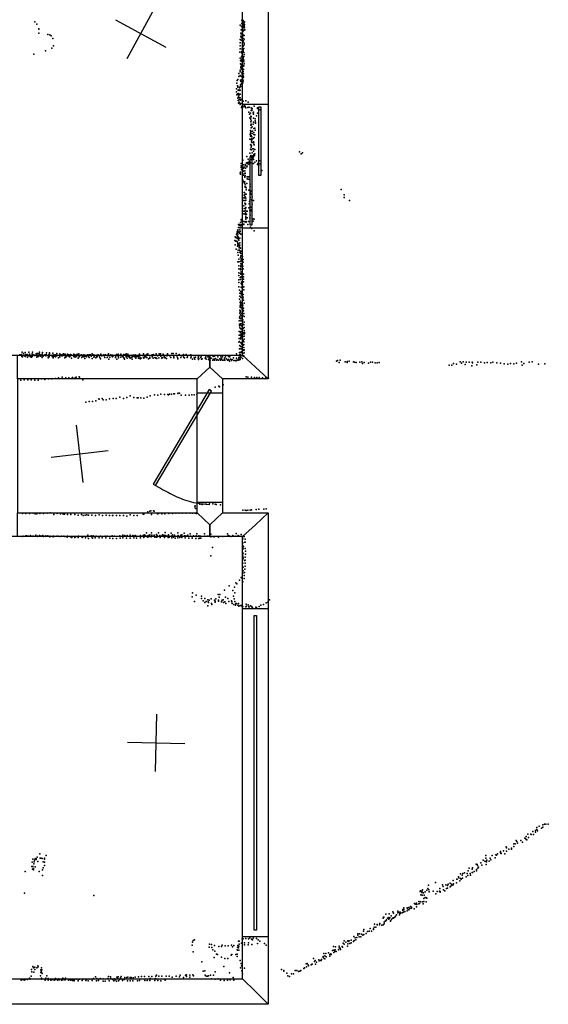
# Model space of a CAD drawing. Header units: millimetres. Extents: x 3313 to 29838, y -22117 to 770.
# Tile 5 of 28: x 12881 to 16562, y -22117 to -15258. Entities that reach past the tile are written whole.
import ezdxf

# ---------------------------------------------------------------- set-up
doc = ezdxf.new("R2010")
doc.units = ezdxf.units.MM
for name, color, linetype in [('DOORS', 7, 'Continuous'), ('P', 9, 'Continuous'), ('PANOS', 10, 'Continuous'), ('ROOMS', 1, 'Continuous'), ('WALLS', 3, 'Continuous'), ('WINDOWS', 6, 'Continuous')]:
    doc.layers.add(name, color=color, linetype=linetype)

# ---------------------------------------------------------------- blocks, each defined once
blk = doc.blocks.new('5-Sliding_58')
for points in [[(-457.2, 37.4), (72.8, 37.4), (72.8, 24.7), (-457.2, 24.7), (-457.2, 37.4)], [(457.2, -36.9), (-73, -36.9), (-73, -24.2), (457.2, -24.2), (457.2, -36.9)]]:
    blk.add_lwpolyline(points)
blk = doc.blocks.new('1-Standard_3D')
for points in [[(-403.982, 5.64828), (253.382, 394.931), (263.573, 377.722), (-393.791, -11.5606), (-403.982, 5.64828)], [(263.573, 377.722), (275.367, 357.142), (283.15, 343.495), (290.844, 329.879), (298.429, 316.269), (305.882, 302.642), (313.184, 288.973), (320.313, 275.239), (327.249, 261.416), (333.971, 247.479), (340.456, 233.405), (346.686, 219.17), (352.638, 204.75), (358.291, 190.121), (363.626, 175.258), (368.62, 160.139), (373.253, 144.738), (377.503, 129.032), (381.351, 112.998), (384.774, 96.6102), (387.752, 79.8457), (390.265, 62.6802), (392.29, 45.0899), (393.807, 27.0508), (395.085, -0.90191)]]:
    blk.add_lwpolyline(points)
blk = doc.blocks.new('8-Garage_43')
blk.add_lwpolyline([(-1369.95, 10.0018), (1370.02, 10.0018), (1370.02, -9.99825), (-1369.95, -9.99825), (-1369.95, 10.0018)])

msp = doc.modelspace()

# ---------------------------------------------------------------- linework, layer by layer
at = {"layer": 'DOORS'}
for points in [[(14116, -18620.5), (14116, -17858.5), (14293.9, -17858.5), (14293.9, -18620.5), (14116, -18620.5)], [(14611.4, -19361), (14611.4, -21647), (14433.5, -21647), (14433.5, -19361), (14611.4, -19361)]]:
    msp.add_lwpolyline(points, dxfattribs=at)
at = {"layer": 'P'}
for p in [(12987, -15274), (13001, -15290), (14427, -15261), (14427, -15284), (14434, -15267), (14437, -15263), (14440, -15276), (14442, -15282), (14443, -15275), (14446, -15292), (14447, -15273), (13013, -15322), (13013, -15325), (13015, -15352), (13077, -15362), (13090, -15363), (14417, -15296), (14420, -15352), (14424, -15329), (14424, -15358), (14425, -15306), (14432, -15296), (14433, -15360), (14435, -15341), (14435, -15360), (14436, -15313), (14436, -15315), (14439, -15334), (14440, -15295), (14441, -15306), (14441, -15313), (14443, -15301), (14443, -15331), (14444, -15314), (14445, -15328), (14447, -15310), (14449, -15328), (13099, -15371), (13111, -15389), (14415, -15419), (14417, -15397), (14420, -15374), (14422, -15402), (14423, -15380), (14430, -15389), (14432, -15414), (14433, -15385), (14434, -15366), (14434, -15414), (14434, -15417), (14435, -15371), (14437, -15389), (14440, -15405), (14443, -15368), (14443, -15394), (14445, -15421), (12979, -15499), (13061, -15475), (13105, -15457), (13116, -15441), (14414, -15484), (14416, -15461), (14417, -15440), (14426, -15482), (14427, -15486), (14428, -15492), (14430, -15459), (14430, -15467), (14432, -15439), (14434, -15440), (14436, -15469), (14437, -15478), (14438, -15442), (14438, -15460), (14441, -15459), (14441, -15486), (14445, -15434), (14445, -15500), (14417, -15526), (14418, -15546), (14418, -15567), (14424, -15537), (14424, -15544), (14425, -15548), (14426, -15517), (14428, -15512), (14429, -15528), (14431, -15553), (14436, -15525), (14436, -15533), (14437, -15514), (14438, -15549), (14442, -15514), (14442, -15540), (14442, -15553), (14444, -15567), (14408, -15633), (14416, -15609), (14417, -15622), (14420, -15586), (14420, -15592), (14421, -15592), (14422, -15599), (14423, -15570), (14423, -15573), (14428, -15579), (14428, -15604), (14428, -15629), (14435, -15585), (14436, -15578), (14436, -15602), (14436, -15619), (14437, -15635), (14440, -15606), (14440, -15633), (14442, -15580), (14393, -15701), (14395, -15683), (14401, -15676), (14406, -15654), (14416, -15646), (14418, -15650), (14419, -15679), (14421, -15688), (14426, -15654), (14427, -15678), (14427, -15692), (14428, -15702), (14431, -15639), (14434, -15672), (14434, -15698), (14435, -15654), (14435, -15689), (14437, -15685), (14438, -15649), (14439, -15659), (14391, -15741), (14391, -15762), (14398, -15718), (14399, -15729), (14401, -15721), (14402, -15750), (14404, -15772), (14406, -15747), (14410, -15750), (14412, -15733), (14413, -15728), (14413, -15751), (14415, -15725), (14415, -15750), (14419, -15712), (14419, -15721), (14420, -15724), (14424, -15708), (14394, -15781), (14397, -15775), (14398, -15779), (14399, -15805), (14403, -15821), (14404, -15818), (14405, -15795), (14405, -15841), (14407, -15784), (14409, -15800), (14410, -15781), (14410, -15832), (14412, -15814), (14413, -15839), (14416, -15777), (14416, -15803), (14419, -15818), (14420, -15843), (14424, -15814), (14436, -15826), (14455, -15824), (14473, -15834), (14415, -15850), (14426, -15869), (14427, -15862), (14432, -15854), (14435, -15847), (14441, -15866), (14444, -15863), (14447, -15854), (14451, -15862), (14456, -15872), (14469, -15871), (14477, -15902), (14478, -15868), (14489, -15910), (14492, -15872), (14493, -15891), (14497, -15887), (14497, -15890), (14499, -15876), (14506, -15907), (14510, -15903), (14513, -15861), (14536, -15873), (14536, -15877), (14538, -15909), (14555, -15886), (14482, -15917), (14483, -15941), (14488, -15949), (14490, -15930), (14490, -15951), (14490, -15969), (14492, -15935), (14493, -15932), (14493, -15963), (14493, -15964), (14508, -15945), (14510, -15917), (14510, -15973), (14520, -15964), (14521, -15948), (14522, -15980), (14523, -15975), (14530, -15929), (14487, -16030), (14489, -16049), (14490, -15992), (14491, -16035), (14491, -16040), (14493, -15987), (14493, -15988), (14493, -15993), (14493, -16011), (14499, -16004), (14501, -16035), (14507, -15987), (14511, -16016), (14511, -16045), (14519, -16013), (14521, -16029), (14483, -16090), (14485, -16059), (14488, -16069), (14492, -16073), (14493, -16066), (14494, -16089), (14494, -16092), (14494, -16109), (14496, -16101), (14497, -16074), (14499, -16090), (14499, -16114), (14500, -16052), (14506, -16086), (14507, -16115), (14509, -16109), (14511, -16059), (14512, -16111), (14514, -16078), (14518, -16061), (14487, -16130), (14488, -16161), (14490, -16127), (14492, -16146), (14492, -16166), (14496, -16137), (14499, -16185), (14502, -16158), (14508, -16159), (14509, -16175), (14512, -16126), (14513, -16131), (14518, -16163), (14830, -16178), (14851, -16186), (14435, -16238), (14462, -16212), (14470, -16254), (14471, -16230), (14479, -16244), (14483, -16187), (14484, -16255), (14490, -16232), (14491, -16204), (14495, -16217), (14498, -16209), (14504, -16222), (14505, -16207), (14509, -16213), (14509, -16232), (14511, -16198), (14515, -16205), (14519, -16192), (14519, -16251), (14529, -16241), (14550, -16242), (14840, -16193), (14419, -16320), (14423, -16289), (14424, -16259), (14424, -16277), (14425, -16303), (14429, -16303), (14432, -16299), (14433, -16317), (14434, -16297), (14437, -16270), (14438, -16294), (14439, -16314), (14442, -16285), (14448, -16311), (14451, -16268), (14451, -16292), (14452, -16277), (14454, -16274), (14454, -16292), (14460, -16256), (14463, -16284), (14465, -16262), (14465, -16278), (14477, -16264), (14479, -16256), (14487, -16256), (14509, -16259), (14538, -16267), (14539, -16259), (14546, -16273), (14555, -16263), (14567, -16309), (14416, -16327), (14418, -16335), (14434, -16377), (14439, -16342), (14440, -16385), (14443, -16329), (14448, -16349), (14448, -16355), (14449, -16387), (14451, -16328), (14451, -16329), (14452, -16347), (14464, -16354), (14466, -16368), (14471, -16354), (14471, -16370), (14478, -16352), (14480, -16372), (14445, -16394), (14451, -16405), (14451, -16426), (14452, -16418), (14454, -16423), (14458, -16429), (14459, -16443), (14463, -16399), (14477, -16447), (14486, -16404), (14486, -16420), (14492, -16452), (15120, -16442), (14439, -16519), (14441, -16500), (14444, -16463), (14444, -16481), (14446, -16500), (14447, -16462), (14448, -16518), (14450, -16473), (14451, -16491), (14454, -16518), (14456, -16502), (14456, -16516), (14457, -16473), (14480, -16525), (14485, -16496), (14486, -16465), (14486, -16465), (14493, -16474), (14495, -16513), (14500, -16493), (14508, -16519), (15141, -16478), (15141, -16498), (15178, -16517), (14442, -16556), (14442, -16593), (14444, -16574), (14445, -16592), (14448, -16536), (14451, -16590), (14453, -16540), (14453, -16546), (14453, -16575), (14456, -16566), (14457, -16593), (14458, -16592), (14465, -16593), (14477, -16570), (14479, -16540), (14483, -16588), (14492, -16591), (14493, -16565), (14496, -16584), (14500, -16543), (14422, -16651), (14425, -16659), (14441, -16665), (14442, -16611), (14442, -16663), (14445, -16665), (14451, -16613), (14453, -16604), (14456, -16617), (14456, -16632), (14456, -16639), (14456, -16647), (14457, -16665), (14461, -16613), (14466, -16639), (14475, -16664), (14484, -16638), (14486, -16621), (14506, -16662), (14507, -16646), (14513, -16649), (14399, -16727), (14400, -16735), (14401, -16722), (14401, -16732), (14404, -16686), (14404, -16707), (14407, -16706), (14410, -16689), (14411, -16686), (14414, -16723), (14415, -16733), (14416, -16709), (14418, -16695), (14419, -16670), (14423, -16688), (14427, -16707), (14431, -16693), (14441, -16682), (14441, -16686), (14453, -16667), (14458, -16669), (14470, -16685), (14489, -16703), (14497, -16713), (14513, -16730), (14380, -16797), (14381, -16772), (14385, -16776), (14385, -16802), (14390, -16753), (14394, -16800), (14395, -16746), (14395, -16764), (14396, -16736), (14396, -16781), (14396, -16782), (14397, -16763), (14397, -16767), (14399, -16744), (14401, -16753), (14403, -16772), (14404, -16778), (14404, -16787), (14408, -16795), (14409, -16738), (14413, -16748), (14414, -16781), (14421, -16752), (14382, -16827), (14388, -16856), (14397, -16809), (14397, -16836), (14399, -16827), (14400, -16818), (14402, -16863), (14404, -16819), (14409, -16846), (14409, -16847), (14410, -16835), (14411, -16830), (14411, -16863), (14414, -16813), (14414, -16830), (14414, -16846), (14419, -16851), (14421, -16870), (14426, -16870), (14401, -16879), (14403, -16899), (14406, -16927), (14414, -16877), (14416, -16879), (14418, -16918), (14420, -16886), (14420, -16903), (14420, -16906), (14422, -16888), (14422, -16903), (14422, -16931), (14428, -16921), (14428, -16939), (14431, -16923), (14431, -16940), (14433, -16907), (14438, -16930), (14399, -16944), (14406, -16946), (14407, -16974), (14408, -16993), (14418, -16942), (14419, -16995), (14419, -17001), (14420, -16960), (14420, -16979), (14421, -16972), (14421, -16977), (14423, -16958), (14425, -16961), (14428, -16958), (14428, -16976), (14429, -16996), (14432, -16978), (14434, -16976), (14438, -16947), (14438, -16995), (14407, -17021), (14407, -17041), (14408, -17071), (14417, -17055), (14418, -17069), (14419, -17027), (14419, -17051), (14421, -17032), (14422, -17014), (14424, -17049), (14428, -17027), (14429, -17016), (14429, -17058), (14430, -17038), (14439, -17030), (14439, -17049), (14440, -17066), (14406, -17119), (14407, -17090), (14411, -17142), (14422, -17096), (14424, -17122), (14425, -17086), (14425, -17123), (14427, -17104), (14430, -17081), (14430, -17126), (14431, -17146), (14433, -17106), (14433, -17127), (14439, -17084), (14441, -17120), (14441, -17139), (14412, -17205), (14413, -17163), (14414, -17185), (14421, -17151), (14421, -17165), (14421, -17192), (14424, -17194), (14426, -17176), (14428, -17158), (14432, -17172), (14433, -17174), (14434, -17199), (14436, -17191), (14437, -17173), (14439, -17211), (14414, -17281), (14415, -17260), (14416, -17229), (14417, -17251), (14418, -17241), (14419, -17220), (14422, -17247), (14422, -17261), (14424, -17230), (14424, -17248), (14424, -17266), (14430, -17277), (14432, -17253), (14435, -17246), (14435, -17274), (14440, -17267), (14443, -17232), (14412, -17336), (14414, -17303), (14414, -17326), (14415, -17339), (14416, -17294), (14417, -17284), (14418, -17288), (14418, -17315), (14420, -17343), (14424, -17338), (14425, -17320), (14426, -17302), (14431, -17328), (14433, -17293), (14434, -17319), (14435, -17350), (14440, -17286), (14442, -17306), (14445, -17327), (14410, -17357), (14411, -17380), (14411, -17392), (14413, -17405), (14418, -17376), (14419, -17384), (14420, -17357), (14420, -17412), (14426, -17392), (14427, -17409), (14430, -17374), (14431, -17416), (14432, -17359), (14436, -17379), (14437, -17409), (14442, -17383), (14443, -17403), (14444, -17365), (14409, -17455), (14409, -17480), (14410, -17431), (14414, -17479), (14415, -17432), (14415, -17455), (14418, -17481), (14419, -17439), (14420, -17454), (14421, -17471), (14423, -17430), (14425, -17457), (14426, -17464), (14427, -17447), (14427, -17482), (14437, -17438), (14437, -17466), (14441, -17449), (14443, -17483), (14444, -17424), (14445, -17464), (14446, -17444), (14447, -17437), (14408, -17504), (14411, -17500), (14412, -17551), (14414, -17528), (14418, -17536), (14420, -17509), (14420, -17550), (14427, -17518), (14428, -17537), (14429, -17555), (14431, -17505), (14436, -17493), (14436, -17525), (14436, -17557), (14442, -17502), (14442, -17522), (14442, -17543), (14443, -17558), (12881, -17594), (12882, -17595), (12891, -17594), (12894, -17590), (12896, -17601), (12896, -17604), (12898, -17574), (12900, -17608), (12908, -17583), (12912, -17597), (12915, -17600), (12918, -17576), (12921, -17590), (12921, -17604), (12922, -17604), (12924, -17597), (12933, -17591), (12934, -17609), (12943, -17600), (12945, -17575), (12945, -17597), (12948, -17589), (12950, -17601), (12955, -17606), (12958, -17599), (12964, -17609), (12968, -17587), (12968, -17604), (12969, -17594), (12969, -17599), (12971, -17574), (12979, -17593), (12985, -17598), (12986, -17598), (12995, -17586), (12999, -17584), (12999, -17610), (13000, -17596), (13002, -17599), (13008, -17583), (13012, -17605), (13016, -17586), (13019, -17575), (13022, -17591), (13023, -17595), (13024, -17593), (13026, -17602), (13032, -17599), (13034, -17592), (13038, -17588), (13038, -17611), (13040, -17576), (13045, -17602), (13055, -17593), (13063, -17600), (13063, -17601), (13066, -17590), (13066, -17592), (13068, -17579), (13079, -17600), (13079, -17613), (13081, -17600), (13085, -17605), (13086, -17598), (13086, -17608), (13087, -17589), (13088, -17585), (13089, -17580), (13108, -17604), (13111, -17581), (13111, -17595), (13113, -17606), (13113, -17613), (13119, -17594), (13121, -17603), (13129, -17592), (13131, -17608), (13139, -17583), (13139, -17592), (13139, -17601), (13140, -17594), (13150, -17613), (13159, -17600), (13159, -17601), (13160, -17607), (13161, -17587), (13161, -17595), (13170, -17594), (13174, -17601), (13178, -17601), (13182, -17591), (13186, -17585), (13191, -17595), (13194, -17614), (13197, -17600), (13198, -17589), (13203, -17610), (13207, -17597), (13207, -17600), (13213, -17588), (13213, -17592), (13217, -17601), (13222, -17603), (13223, -17593), (13224, -17603), (13228, -17608), (13235, -17590), (13235, -17593), (13235, -17599), (13240, -17593), (13241, -17616), (13255, -17595), (13255, -17599), (13257, -17588), (13258, -17604), (13260, -17599), (13264, -17593), (13267, -17609), (13274, -17596), (13274, -17601), (13276, -17600), (13276, -17605), (13281, -17589), (13281, -17594), (13287, -17616), (13292, -17587), (13294, -17606), (13296, -17602), (13305, -17595), (13305, -17598), (13312, -17592), (13314, -17611), (13318, -17603), (13325, -17596), (13326, -17603), (13327, -17593), (13327, -17606), (13330, -17600), (13334, -17618), (13335, -17596), (13337, -17602), (13345, -17606), (13352, -17594), (13356, -17594), (13357, -17594), (13359, -17595), (13359, -17605), (13362, -17606), (13364, -17612), (13366, -17594), (13374, -17593), (13377, -17596), (13378, -17603), (13386, -17585), (13386, -17596), (13386, -17618), (13398, -17593), (13398, -17609), (13400, -17608), (13401, -17597), (13412, -17614), (13415, -17607), (13417, -17595), (13420, -17607), (13427, -17594), (13427, -17598), (13437, -17599), (13438, -17611), (13443, -17621), (13446, -17589), (13453, -17600), (13466, -17594), (13470, -17600), (13474, -17612), (13477, -17596), (13478, -17594), (13491, -17611), (13496, -17600), (13497, -17592), (13499, -17586), (13502, -17622), (13509, -17609), (13516, -17593), (13523, -17600), (13526, -17595), (13526, -17607), (13531, -17599), (13548, -17600), (13548, -17611), (13556, -17591), (13557, -17623), (13558, -17601), (13566, -17589), (13568, -17602), (13569, -17614), (13584, -17610), (13586, -17588), (13594, -17600), (13598, -17604), (13601, -17606), (13605, -17590), (13607, -17614), (13608, -17616), (13611, -17623), (13615, -17593), (13619, -17595), (13621, -17599), (13622, -17585), (13622, -17608), (13630, -17617), (13633, -17603), (13635, -17589), (13641, -17601), (13642, -17609), (13645, -17605), (13649, -17616), (13655, -17613), (13662, -17610), (13663, -17606), (13663, -17622), (13665, -17595), (13670, -17602), (13674, -17595), (13681, -17608), (13685, -17593), (13689, -17617), (13690, -17603), (13692, -17606), (13698, -17605), (13708, -17616), (13710, -17605), (13712, -17594), (13714, -17589), (13717, -17600), (13719, -17614), (13720, -17620), (13726, -17615), (13736, -17598), (13743, -17585), (13743, -17594), (13744, -17593), (13744, -17612), (13745, -17615), (13750, -17608), (13758, -17601), (13760, -17608), (13763, -17591), (13764, -17612), (13766, -17612), (13773, -17587), (13777, -17620), (13786, -17613), (13786, -17617), (13788, -17601), (13803, -17593), (13804, -17608), (13808, -17598), (13810, -17616), (13813, -17590), (13821, -17612), (13828, -17617), (13829, -17614), (13832, -17585), (13835, -17618), (13840, -17601), (13850, -17614), (13852, -17587), (13858, -17589), (13862, -17586), (13863, -17602), (13871, -17614), (13871, -17617), (13878, -17611), (13881, -17588), (13887, -17603), (13892, -17614), (13895, -17611), (13902, -17618), (13906, -17601), (13909, -17591), (13911, -17586), (13926, -17599), (13934, -17611), (13940, -17584), (13950, -17584), (13951, -17600), (13954, -17613), (13955, -17610), (13971, -17584), (13975, -17601), (13980, -17612), (13981, -17620), (13992, -17590), (14003, -17612), (14009, -17601), (14021, -17590), (14022, -17601), (14025, -17612), (14028, -17614), (14041, -17591), (14048, -17612), (14050, -17606), (14068, -17595), (14073, -17594), (14073, -17613), (14074, -17606), (14084, -17623), (14093, -17597), (14096, -17613), (14101, -17622), (14104, -17610), (14124, -17616), (14125, -17603), (14125, -17619), (14125, -17625), (14126, -17607), (14129, -17618), (14142, -17611), (14145, -17602), (14147, -17624), (14152, -17620), (14152, -17621), (14173, -17616), (14175, -17616), (14177, -17606), (14180, -17624), (14180, -17624), (14190, -17606), (14195, -17626), (14197, -17605), (14200, -17615), (14202, -17621), (14215, -17616), (14228, -17604), (14228, -17622), (14237, -17623), (14238, -17602), (14244, -17618), (14257, -17626), (14260, -17607), (14274, -17620), (14281, -17607), (14283, -17626), (14287, -17619), (14292, -17607), (14307, -17616), (14308, -17625), (14313, -17606), (14322, -17621), (14334, -17605), (14335, -17626), (14345, -17606), (14348, -17622), (14360, -17625), (14370, -17613), (14390, -17586), (14391, -17616), (14404, -17622), (14408, -17612), (14411, -17576), (14412, -17611), (14413, -17591), (14415, -17626), (14416, -17590), (14417, -17605), (14417, -17620), (14420, -17577), (14422, -17610), (14423, -17572), (14432, -17618), (14435, -17584), (14438, -17602), (14441, -17563), (14442, -17600), (14443, -17579), (14202, -17629), (14207, -17629), (14225, -17629), (14238, -17629), (14252, -17631), (14266, -17629), (14279, -17631), (14294, -17629), (14302, -17630), (14309, -17630), (14327, -17630), (14337, -17629), (14342, -17637), (14356, -17632), (14357, -17628), (14371, -17633), (14382, -17632), (14388, -17635), (14392, -17629), (14395, -17630), (14408, -17631), (15088, -17638), (15095, -17633), (15105, -17646), (15113, -17631), (15148, -17641), (15161, -17640), (15162, -17647), (15175, -17638), (15205, -17642), (15212, -17644), (15223, -17647), (15249, -17643), (15263, -17642), (15267, -17653), (15280, -17647), (15311, -17650), (15323, -17645), (15338, -17645), (15356, -17649), (15371, -17649), (15384, -17646), (15872, -17666), (15891, -17666), (15902, -17654), (15923, -17657), (15949, -17641), (15958, -17651), (15969, -17642), (15982, -17660), (15991, -17644), (16010, -17644), (16030, -17669), (16031, -17645), (16035, -17649), (16065, -17663), (16072, -17645), (16091, -17643), (16117, -17648), (16136, -17646), (16161, -17649), (16176, -17644), (16203, -17648), (16228, -17652), (16255, -17655), (16281, -17659), (16299, -17654), (16323, -17656), (16340, -17650), (16375, -17642), (16380, -17664), (16392, -17654), (16429, -17645), (16449, -17641), (16493, -17658), (16539, -17655), (13032, -17761), (13081, -17760), (13105, -17759), (13130, -17758), (13152, -17754), (13177, -17748), (13202, -17752), (13224, -17752), (13246, -17753), (13249, -17750), (13266, -17753), (13273, -17749), (13295, -17747), (13297, -17749), (14457, -17747), (14469, -17748), (14494, -17748), (14517, -17751), (14519, -17755), (14533, -17751), (14548, -17750), (14572, -17752), (14594, -17756), (14613, -17755), (12888, -17770), (12912, -17767), (12938, -17767), (12961, -17768), (12986, -17770), (13010, -17769), (13056, -17764), (13320, -17766), (14243, -17819), (14267, -17811), (14273, -17815), (14297, -17802), (13431, -17900), (13454, -17898), (13507, -17900), (13531, -17896), (13553, -17897), (13579, -17888), (13604, -17896), (13626, -17890), (13651, -17879), (13676, -17891), (13698, -17893), (13706, -17893), (13724, -17893), (13746, -17895), (13769, -17887), (13790, -17878), (13819, -17872), (13843, -17873), (13864, -17868), (13889, -17869), (13912, -17869), (13916, -17871), (13924, -17868), (13937, -17868), (13954, -17865), (13959, -17865), (13983, -17863), (13985, -17861), (13994, -17861), (14006, -17874), (14035, -17874), (14060, -17874), (14080, -17871), (14095, -17872), (14115, -17869), (14204, -17837), (13342, -17922), (13365, -17918), (13388, -17918), (13411, -17914), (13435, -17902), (13461, -17907), (13484, -17906), (14101, -18652), (14102, -18645), (14136, -18634), (14152, -18636), (14179, -18624), (14202, -18627), (14225, -18630), (14242, -18633), (14250, -18635), (14280, -18638), (12901, -18699), (12924, -18698), (12950, -18699), (12974, -18696), (12989, -18700), (12996, -18699), (13001, -18701), (13020, -18698), (13047, -18699), (13071, -18697), (13092, -18694), (13118, -18704), (13142, -18699), (13165, -18700), (13183, -18703), (13192, -18703), (13214, -18705), (13238, -18704), (13264, -18704), (13287, -18709), (13312, -18706), (13322, -18711), (13336, -18709), (13349, -18707), (13361, -18710), (13384, -18710), (13409, -18711), (13434, -18708), (13458, -18713), (13482, -18710), (13506, -18711), (13528, -18712), (13530, -18711), (13555, -18713), (13579, -18712), (13603, -18712), (13627, -18716), (13649, -18708), (13676, -18712), (13699, -18711), (13741, -18702), (13745, -18702), (13772, -18686), (13788, -18681), (13794, -18679), (13799, -18705), (13812, -18680), (13817, -18681), (13840, -18700), (13843, -18699), (13848, -18699), (13871, -18701), (13892, -18700), (13920, -18698), (13945, -18698), (13967, -18696), (13990, -18697), (14012, -18697), (14041, -18696), (14068, -18697), (14084, -18695), (14102, -18697), (14106, -18664), (14112, -18693), (14112, -18698), (14435, -18676), (14450, -18675), (14459, -18678), (14469, -18676), (14486, -18675), (14495, -18672), (14528, -18670), (14545, -18668), (14581, -18667), (14598, -18666), (12899, -18859), (12906, -18856), (12923, -18854), (12931, -18854), (12943, -18855), (12957, -18852), (12973, -18856), (12976, -18856), (12993, -18849), (12994, -18856), (13004, -18857), (13004, -18859), (13019, -18852), (13028, -18857), (13036, -18857), (13041, -18852), (13046, -18859), (13059, -18856), (13063, -18853), (13076, -18854), (13091, -18860), (13094, -18855), (13094, -18858), (13115, -18857), (13115, -18860), (13118, -18857), (13140, -18856), (13149, -18856), (13161, -18859), (13173, -18857), (13188, -18856), (13196, -18859), (13213, -18855), (13234, -18860), (13261, -18859), (13274, -18859), (13290, -18857), (13325, -18858), (13352, -18859), (13356, -18848), (13378, -18854), (13380, -18860), (13393, -18853), (13398, -18858), (13413, -18857), (13425, -18859), (13443, -18857), (13477, -18855), (13491, -18856), (13525, -18854), (13541, -18855), (13577, -18854), (13599, -18850), (13613, -18851), (13630, -18852), (13650, -18850), (13668, -18851), (13677, -18856), (13686, -18851), (13696, -18855), (13722, -18851), (13722, -18855), (13741, -18851), (13747, -18846), (13747, -18855), (13757, -18852), (13763, -18832), (13773, -18853), (13777, -18861), (13778, -18852), (13788, -18846), (13796, -18861), (13799, -18834), (13800, -18850), (13818, -18849), (13833, -18845), (13838, -18852), (13839, -18861), (13848, -18833), (13856, -18852), (13869, -18855), (13875, -18846), (13880, -18851), (13888, -18849), (13895, -18831), (13899, -18852), (13914, -18852), (13918, -18847), (13919, -18853), (13935, -18835), (13942, -18852), (13944, -18847), (13960, -18848), (13982, -18834), (13984, -18852), (13985, -18852), (14003, -18850), (14006, -18853), (14011, -18847), (14027, -18835), (14029, -18853), (14037, -18854), (14051, -18850), (14052, -18853), (14055, -18857), (14067, -18839), (14071, -18856), (14082, -18859), (14091, -18853), (14094, -18856), (14109, -18853), (14114, -18840), (14115, -18859), (14129, -18853), (14133, -18856), (14141, -18857), (14168, -18840), (14170, -18855), (14186, -18855), (14193, -18856), (14211, -18861), (14213, -18841), (14229, -18858), (14236, -18861), (14267, -18859), (14295, -18858), (14328, -18839), (14328, -18855), (14334, -18852), (14342, -18856), (14352, -18858), (14364, -18852), (14386, -18855), (14388, -18838), (14403, -18852), (14410, -18857), (14424, -18845), (14438, -18858), (14443, -18859), (13212, -18863), (13243, -18865), (13265, -18865), (13287, -18865), (13316, -18866), (13338, -18868), (13360, -18872), (13387, -18869), (13407, -18868), (13435, -18868), (13455, -18868), (13481, -18868), (13508, -18869), (13529, -18873), (13555, -18873), (13580, -18869), (13599, -18867), (13625, -18870), (13651, -18869), (13676, -18867), (13695, -18871), (13721, -18867), (13746, -18865), (13771, -18863), (13821, -18862), (13833, -18863), (13858, -18866), (13890, -18866), (13915, -18866), (13921, -18864), (13940, -18867), (13952, -18863), (13964, -18870), (13983, -18867), (13996, -18866), (14009, -18866), (14034, -18868), (14059, -18870), (14083, -18871), (14108, -18873), (14128, -18873), (14135, -18871), (14142, -18869), (14266, -18864), (14432, -18919), (14435, -18874), (14435, -18903), (14439, -18928), (14449, -18899), (14451, -18898), (14452, -18877), (14213, -18993), (14223, -18934), (14434, -18932), (14434, -18989), (14436, -18974), (14438, -18944), (14451, -18941), (14453, -18961), (14454, -18982), (14434, -19045), (14436, -19002), (14437, -19015), (14447, -19026), (14451, -19066), (14452, -19003), (14452, -19024), (14452, -19045), (14434, -19114), (14436, -19072), (14438, -19098), (14444, -19130), (14446, -19110), (14449, -19087), (14339, -19203), (14386, -19182), (14392, -19187), (14411, -19163), (14424, -19145), (14430, -19151), (14435, -19175), (14444, -19151), (14085, -19251), (14109, -19266), (14263, -19263), (14274, -19262), (14308, -19232), (14365, -19235), (14377, -19211), (14378, -19251), (14083, -19279), (14098, -19311), (14146, -19275), (14147, -19291), (14159, -19307), (14170, -19290), (14170, -19318), (14180, -19311), (14192, -19299), (14193, -19313), (14195, -19318), (14200, -19301), (14214, -19292), (14216, -19325), (14218, -19333), (14238, -19301), (14241, -19310), (14242, -19315), (14247, -19292), (14266, -19301), (14266, -19309), (14269, -19282), (14285, -19313), (14286, -19311), (14291, -19302), (14297, -19300), (14301, -19319), (14310, -19314), (14315, -19282), (14316, -19326), (14331, -19291), (14337, -19311), (14356, -19307), (14358, -19313), (14360, -19324), (14370, -19274), (14373, -19332), (14374, -19292), (14379, -19311), (14384, -19337), (14385, -19325), (14385, -19328), (14391, -19325), (14400, -19337), (14404, -19324), (14416, -19340), (14426, -19341), (14431, -19334), (14459, -19329), (14472, -19335), (14561, -19337), (14578, -19331), (14598, -19321), (14609, -19316), (14620, -19300), (14191, -19342), (14408, -19344), (14434, -19347), (14456, -19349), (14461, -19343), (14476, -19345), (14479, -19357), (14488, -19342), (14494, -19361), (14497, -19345), (14503, -19356), (14525, -19350), (14529, -19354), (14548, -19347), (16455, -20914), (16472, -20907), (16473, -20918), (16482, -20899), (16483, -20885), (16487, -20908), (16499, -20877), (16515, -20889), (16523, -20883), (16524, -20867), (16535, -20863), (16544, -20863), (16545, -20863), (16562, -20862), (16338, -20976), (16344, -20983), (16371, -20977), (16398, -20959), (16403, -20963), (16408, -20949), (16408, -20968), (16412, -20972), (16419, -20932), (16424, -20954), (16441, -20933), (16442, -20935), (16460, -20935), (16228, -21053), (16249, -21048), (16269, -21019), (16270, -21050), (16272, -21026), (16287, -21036), (16305, -21029), (16306, -21036), (16322, -20999), (16323, -21018), (16331, -21000), (16348, -20994), (16382, -20988), (12973, -21107), (12985, -21114), (12989, -21101), (12995, -21103), (12996, -21108), (13003, -21092), (13008, -21122), (13021, -21070), (13024, -21098), (13028, -21100), (13037, -21101), (13053, -21100), (13054, -21106), (13066, -21080), (16108, -21113), (16119, -21119), (16126, -21081), (16126, -21122), (16128, -21099), (16132, -21124), (16135, -21113), (16150, -21120), (16158, -21100), (16162, -21110), (16171, -21081), (16193, -21096), (16197, -21075), (16201, -21079), (16209, -21070), (16229, -21059), (16232, -21065), (16234, -21067), (16260, -21068), (12919, -21193), (12965, -21156), (12967, -21128), (12971, -21175), (12973, -21158), (12976, -21181), (12978, -21171), (12980, -21139), (12981, -21125), (12989, -21159), (13017, -21191), (13039, -21181), (13045, -21125), (13045, -21166), (13053, -21128), (13054, -21149), (16004, -21187), (16011, -21168), (16032, -21175), (16035, -21167), (16046, -21193), (16060, -21142), (16061, -21177), (16063, -21188), (16066, -21144), (16070, -21149), (16072, -21169), (16075, -21161), (16093, -21132), (16099, -21147), (16130, -21143), (13040, -21220), (15900, -21254), (15924, -21245), (15928, -21245), (15937, -21230), (15938, -21237), (15946, -21258), (15950, -21208), (15950, -21240), (15955, -21246), (15961, -21217), (15964, -21238), (15966, -21207), (15978, -21201), (15990, -21230), (15998, -21205), (16002, -21220), (16018, -21205), (16021, -21217), (16031, -21200), (16033, -21200), (15673, -21327), (15682, -21328), (15686, -21320), (15716, -21321), (15723, -21310), (15728, -21286), (15730, -21319), (15761, -21328), (15777, -21268), (15804, -21329), (15807, -21310), (15825, -21285), (15830, -21297), (15831, -21319), (15842, -21326), (15849, -21285), (15853, -21310), (15860, -21307), (15861, -21289), (15865, -21280), (15879, -21273), (15879, -21298), (15885, -21292), (15888, -21281), (15897, -21286), (15902, -21277), (15923, -21271), (12914, -21343), (13398, -21358), (15669, -21331), (15675, -21354), (15682, -21338), (15683, -21357), (15687, -21339), (15693, -21341), (15696, -21380), (15698, -21356), (15704, -21373), (15705, -21333), (15713, -21375), (15717, -21378), (15733, -21334), (15778, -21347), (15789, -21331), (15809, -21331), (15810, -21337), (15550, -21456), (15550, -21463), (15556, -21444), (15556, -21457), (15578, -21446), (15578, -21465), (15581, -21451), (15590, -21443), (15591, -21458), (15598, -21450), (15603, -21436), (15609, -21440), (15610, -21447), (15629, -21452), (15631, -21416), (15636, -21420), (15643, -21413), (15644, -21438), (15646, -21421), (15660, -21417), (15661, -21400), (15665, -21415), (15672, -21403), (15687, -21404), (15691, -21417), (15696, -21400), (15711, -21404), (15412, -21518), (15415, -21510), (15417, -21510), (15430, -21489), (15434, -21534), (15435, -21528), (15443, -21518), (15451, -21525), (15452, -21512), (15453, -21486), (15459, -21515), (15463, -21535), (15468, -21501), (15471, -21527), (15477, -21516), (15480, -21474), (15483, -21514), (15484, -21482), (15485, -21516), (15494, -21511), (15499, -21502), (15506, -21494), (15513, -21481), (15515, -21469), (15522, -21476), (15525, -21493), (15528, -21485), (15531, -21476), (15533, -21483), (15545, -21481), (15554, -21475), (15563, -21471), (15278, -21596), (15322, -21590), (15344, -21591), (15345, -21597), (15350, -21580), (15352, -21558), (15361, -21579), (15371, -21562), (15371, -21564), (15387, -21563), (15389, -21553), (15402, -21565), (15413, -21563), (15419, -21556), (15420, -21546), (15425, -21539), (15463, -21537), (14088, -21672), (14099, -21668), (14429, -21660), (14437, -21661), (14456, -21658), (14475, -21662), (14483, -21653), (14496, -21663), (14501, -21668), (14506, -21656), (14529, -21658), (14541, -21667), (15189, -21671), (15207, -21645), (15211, -21672), (15216, -21654), (15221, -21667), (15228, -21652), (15235, -21627), (15235, -21636), (15245, -21646), (15247, -21625), (15257, -21646), (15260, -21629), (15270, -21636), (15276, -21607), (15277, -21631), (15294, -21624), (15304, -21610), (15315, -21607), (15330, -21607), (14081, -21706), (14084, -21685), (14201, -21718), (14202, -21699), (14216, -21700), (14219, -21721), (14226, -21738), (14238, -21708), (14267, -21715), (14286, -21714), (14290, -21704), (14312, -21709), (14332, -21710), (14355, -21705), (14363, -21717), (14373, -21707), (14396, -21737), (14397, -21721), (14398, -21739), (14401, -21707), (14404, -21678), (14404, -21711), (14405, -21723), (14406, -21741), (14408, -21712), (14409, -21678), (14409, -21698), (14425, -21692), (14446, -21689), (14446, -21703), (14471, -21702), (14474, -21688), (14497, -21701), (14537, -21693), (14554, -21678), (14585, -21694), (14598, -21704), (15066, -21715), (15069, -21740), (15078, -21738), (15081, -21716), (15100, -21738), (15105, -21712), (15105, -21723), (15113, -21727), (15115, -21735), (15127, -21715), (15129, -21720), (15134, -21690), (15141, -21675), (15141, -21697), (15153, -21685), (15164, -21712), (15165, -21674), (15167, -21696), (15168, -21679), (15176, -21675), (15180, -21693), (15190, -21688), (15205, -21679), (14088, -21751), (14234, -21792), (14239, -21748), (14252, -21767), (14259, -21769), (14285, -21788), (14309, -21798), (14331, -21797), (14353, -21775), (14358, -21770), (14387, -21770), (14395, -21784), (14396, -21768), (14928, -21797), (14965, -21807), (14982, -21805), (14995, -21783), (14995, -21792), (14999, -21762), (15002, -21798), (15006, -21779), (15006, -21800), (15012, -21762), (15015, -21787), (15031, -21758), (15040, -21771), (15041, -21782), (15047, -21766), (15051, -21770), (15059, -21743), (15068, -21757), (15075, -21750), (15085, -21749), (12964, -21875), (12972, -21853), (12977, -21863), (12986, -21858), (12987, -21874), (12999, -21863), (13007, -21850), (13009, -21857), (13029, -21876), (13033, -21862), (13034, -21877), (14149, -21821), (14302, -21854), (14417, -21811), (14418, -21862), (14422, -21832), (14425, -21850), (14446, -21866), (14705, -21875), (14859, -21868), (14865, -21862), (14875, -21835), (14878, -21857), (14882, -21832), (14890, -21842), (14893, -21848), (14911, -21843), (14912, -21839), (14917, -21837), (14933, -21818), (14938, -21811), (14941, -21837), (14948, -21823), (14967, -21815), (14979, -21812), (14981, -21812), (12900, -21945), (12922, -21945), (12934, -21944), (12949, -21935), (12954, -21943), (12961, -21920), (12965, -21892), (12980, -21894), (13026, -21918), (13027, -21896), (13030, -21883), (13032, -21934), (13033, -21894), (13035, -21943), (13038, -21902), (13063, -21935), (13070, -21919), (13080, -21937), (13081, -21944), (13103, -21942), (13105, -21946), (13131, -21937), (13131, -21945), (13154, -21940), (13156, -21947), (13181, -21947), (13182, -21936), (13194, -21946), (13198, -21946), (13199, -21936), (13224, -21944), (13240, -21947), (13248, -21946), (13256, -21945), (13273, -21943), (13298, -21943), (13322, -21941), (13345, -21944), (13369, -21941), (13394, -21938), (13409, -21925), (13418, -21937), (13441, -21937), (13463, -21940), (13494, -21937), (13499, -21924), (13514, -21926), (13516, -21937), (13529, -21945), (13538, -21940), (13546, -21947), (13558, -21927), (13562, -21932), (13566, -21926), (13575, -21944), (13583, -21933), (13588, -21923), (13609, -21945), (13613, -21930), (13628, -21930), (13635, -21928), (13649, -21931), (13657, -21930), (13671, -21932), (13686, -21928), (13707, -21926), (13729, -21924), (13751, -21923), (13779, -21924), (13790, -21938), (13800, -21923), (13826, -21938), (13829, -21922), (13833, -21913), (13850, -21922), (13871, -21922), (13900, -21921), (13921, -21921), (13943, -21928), (13971, -21922), (13993, -21925), (13999, -21913), (14022, -21930), (14036, -21913), (14043, -21912), (14043, -21924), (14065, -21913), (14065, -21927), (14087, -21911), (14092, -21918), (14159, -21887), (14170, -21883), (14172, -21915), (14180, -21921), (14188, -21921), (14195, -21919), (14209, -21915), (14216, -21940), (14231, -21915), (14241, -21892), (14241, -21942), (14262, -21940), (14343, -21897), (14347, -21947), (14367, -21930), (14428, -21885), (14433, -21904), (14721, -21881), (14721, -21886), (14742, -21900), (14747, -21919), (14759, -21923), (14773, -21905), (14787, -21905), (14800, -21881), (14810, -21882), (14823, -21888), (14832, -21887), (14838, -21881), (12892, -21950), (12912, -21948), (13059, -21950), (13078, -21948), (13098, -21950), (13120, -21948), (13145, -21949), (13171, -21950), (13221, -21949), (13234, -21948), (13249, -21951), (13261, -21949), (13261, -21953), (13288, -21951), (13288, -21953), (13316, -21952), (13341, -21951), (13357, -21953), (13386, -21952), (13416, -21953), (13429, -21952), (13462, -21955), (13477, -21956), (13505, -21953), (13537, -21954), (13555, -21956), (13570, -21954), (13597, -21951), (13632, -21953), (13650, -21953), (13668, -21954), (13701, -21953), (13716, -21951), (13752, -21952), (13769, -21952), (13788, -21952), (13823, -21952), (13842, -21951), (13863, -21954), (13894, -21948), (14280, -21950), (14304, -21952), (14327, -21949), (14373, -21948)]:
    msp.add_point(p, dxfattribs=at)
at = {"layer": 'PANOS'}
for points in [[(13819.4, -15179.2), (13627.7, -15530.2)], [(13548, -15258.8), (13899.1, -15450.6)], [(13321.7, -18481.5), (13276.5, -18084)], [(13100.4, -18305.4), (13497.8, -18260.1)], [(13827, -20495), (13836.2, -20095.1)], [(13631.6, -20290.4), (14031.5, -20299.6)]]:
    msp.add_lwpolyline(points, dxfattribs=at)
at = {"layer": 'ROOMS'}
for points in [[(10941, -14611.4), (10941, -16725.9), (10941, -17595.8), (12865.1, -17595.8), (14205, -17595.8), (14433.5, -17595.8), (14433.5, -14611.4), (11817.4, -14611.4), (10941, -14611.4)], [(14116, -17761), (12865.1, -17761), (12865.1, -18694.4), (14116, -18694.4), (14116, -17761)], [(11080.8, -21939.2), (14433.5, -21939.2), (14433.5, -18859.5), (14205, -18859.5), (12865.1, -18859.5), (11080.8, -18859.5), (11080.8, -21939.2)]]:
    msp.add_lwpolyline(points, close=True, dxfattribs=at)
at = {"layer": 'WALLS'}
for points in [[(14611.4, -14554.2), (14611.4, -17761), (14522.5, -17678.4), (14433.5, -17595.8), (14433.5, -14611.4), (14522.5, -14554.2), (14611.4, -14554.2)], [(12865.1, -17595.8), (14205, -17595.8), (14205, -17678.4), (14116, -17761), (12865.1, -17761), (12865.1, -17678.4), (12865.1, -17595.8)], [(14205, -17595.8), (14433.5, -17595.8), (14522.5, -17678.4), (14611.4, -17761), (14293.9, -17761), (14205, -17678.4), (14205, -17595.8)], [(14116, -18694.4), (14116, -17761), (14205, -17678.4), (14293.9, -17761), (14293.9, -18694.4), (14205, -18777), (14116, -18694.4)], [(14205, -18859.5), (12865.1, -18859.5), (12865.1, -18777), (12865.1, -18694.4), (14116, -18694.4), (14205, -18777), (14205, -18859.5)], [(14433.5, -18859.5), (14205, -18859.5), (14205, -18777), (14293.9, -18694.4), (14611.4, -18694.4), (14522.5, -18777), (14433.5, -18859.5)], [(14611.4, -18694.4), (14611.4, -22117), (14522.5, -22028.2), (14433.5, -21939.2), (14433.5, -18859.5), (14522.5, -18777), (14611.4, -18694.4)], [(14611.4, -22117), (10998.2, -22117), (10998.2, -22028.2), (11080.8, -21939.2), (14433.5, -21939.2), (14522.5, -22028.2), (14611.4, -22117)]]:
    msp.add_lwpolyline(points, dxfattribs=at)
at = {"layer": 'WINDOWS'}
msp.add_lwpolyline([(14611.4, -15846.2), (14611.4, -16709.8), (14433.5, -16709.8), (14433.5, -15846.2), (14611.4, -15846.2)], dxfattribs=at)

# ---------------------------------------------------------------- block references
at = {"layer": 'DOORS', "xscale": -1, "rotation": 90}
msp.add_blockref('1-Standard_3D', (14204.9, -18239.5), dxfattribs=at)
at = {"layer": 'DOORS', "xscale": 0.8, "yscale": 0.8, "rotation": 270}
msp.add_blockref('8-Garage_43', (14522.4, -20504), dxfattribs=at)
at = {"layer": 'WINDOWS', "xscale": 0.9, "rotation": 270}
msp.add_blockref('5-Sliding_58', (14522.4, -16278), dxfattribs=at)

doc.saveas('drawing.dxf')
